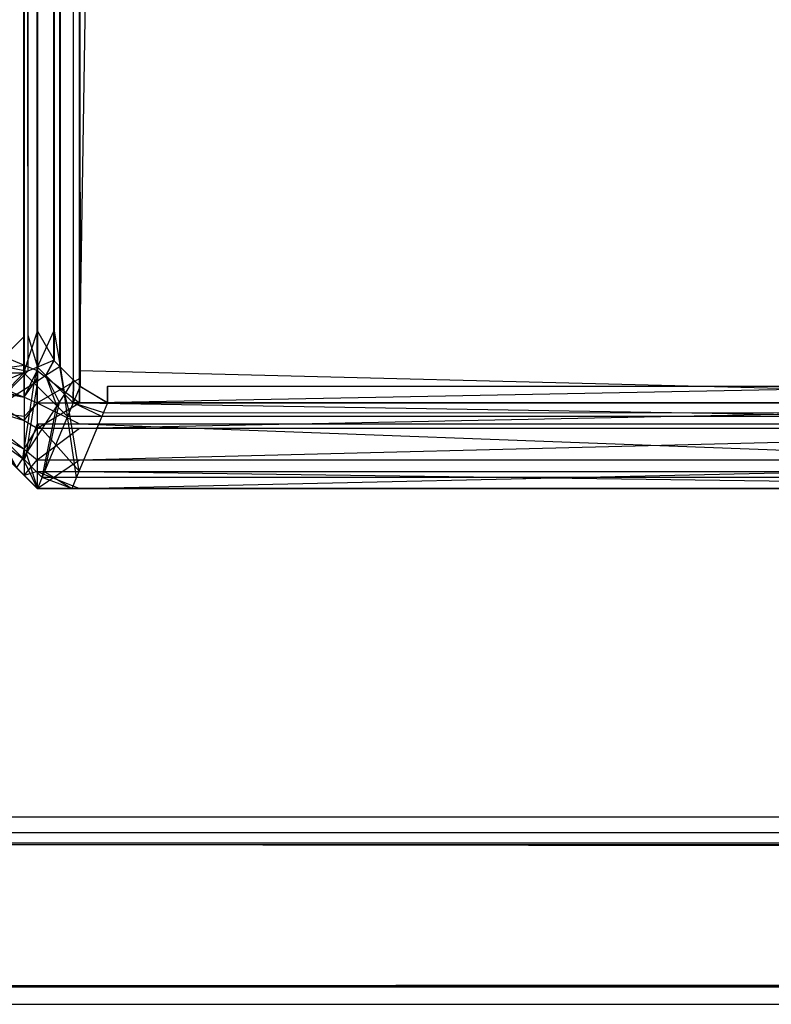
# Model space of a CAD drawing. Extents: x 0 to 1.6, y -0.5 to 0.
# Tile 2 of 192: x 0.0024 to 0.00677, y -0.501 to -0.49527. Entities that reach past the tile are written whole.
import ezdxf

# ---------------------------------------------------------------- set-up
doc = ezdxf.new("R2010")
doc.units = 0
for name, color, linetype in [('L12_KORPUS1_4___REPLACEMTFOREMP', 7, 'CONTINUOUS'), ('L16_KORPUS1_0___REPLACEMTFOREMP', 7, 'CONTINUOUS'), ('L65_ABDECKPL_0___REPLACEMTFOREM', 7, 'CONTINUOUS')]:
    doc.layers.add(name, color=color, linetype=linetype)

msp = doc.modelspace()

# ---------------------------------------------------------------- linework, layer by layer
at = {"layer": 'L12_KORPUS1_4___REPLACEMTFOREMP', "color": 8}
for points, invisible_edges in [([(0.0025, -0.019241, 0.006887), (0.002424, -0.497328, 0.006963), (0.002424, -0.019272, 0.006963), (0.0025, -0.019241, 0.006887)], 13), ([(0.002424, -0.497328, 0.006963), (0.0025, -0.019241, 0.006887), (0.0025, -0.49736, 0.006887), (0.002424, -0.497328, 0.006963)], 14), ([(0.002746, -0.019241, 0.006887), (0.0025, -0.49736, 0.006887), (0.0025, -0.019241, 0.006887), (0.002746, -0.019241, 0.006887)], 13), ([(0.0025, -0.49736, 0.006887), (0.002746, -0.019241, 0.006887), (0.002746, -0.49736, 0.006887), (0.0025, -0.49736, 0.006887)], 14), ([(0.010115, -0.022843, 0.006887), (0.002746, -0.49736, 0.006887), (0.002746, -0.019241, 0.006887), (0.010115, -0.022843, 0.006887)], 13), ([(0.002089, -0.49719, 0.007298), (0.002424, -0.019272, 0.006963), (0.002424, -0.497328, 0.006963), (0.002089, -0.49719, 0.007298)], 13), ([(0.002424, -0.019272, 0.006963), (0.002089, -0.49719, 0.007298), (0.002089, -0.01941, 0.007298), (0.002424, -0.019272, 0.006963)], 14), ([(0.0025, -0.019295, 0.59039), (0.002424, -0.497281, 0.590314), (0.0025, -0.497312, 0.59039), (0.0025, -0.019295, 0.59039)], 13), ([(0.002424, -0.497281, 0.590314), (0.0025, -0.019295, 0.59039), (0.002424, -0.019326, 0.590314), (0.002424, -0.497281, 0.590314)], 14), ([(0.002746, -0.497312, 0.59039), (0.0025, -0.019295, 0.59039), (0.0025, -0.497312, 0.59039), (0.002746, -0.497312, 0.59039)], 13), ([(0.0025, -0.019295, 0.59039), (0.002746, -0.497312, 0.59039), (0.002746, -0.019295, 0.59039), (0.0025, -0.019295, 0.59039)], 14), ([(0.010115, -0.497312, 0.59039), (0.002746, -0.019295, 0.59039), (0.002746, -0.497312, 0.59039), (0.010115, -0.497312, 0.59039)], 13), ([(0.002746, -0.019295, 0.59039), (0.010115, -0.497312, 0.59039), (0.010115, -0.022897, 0.59039), (0.002746, -0.019295, 0.59039)], 14), ([(0.002424, -0.019326, 0.590314), (0.002089, -0.497142, 0.58998), (0.002424, -0.497281, 0.590314), (0.002424, -0.019326, 0.590314)], 13), ([(0.002089, -0.497142, 0.58998), (0.002424, -0.019326, 0.590314), (0.002089, -0.019465, 0.58998), (0.002089, -0.497142, 0.58998)], 14), ([(0.002746, -0.49736, 0.006887), (0.010115, -0.022843, 0.006887), (0.010115, -0.49736, 0.006887), (0.002746, -0.49736, 0.006887)], 14), ([(0.002089, -0.49733, 0.58998), (0.002424, -0.497281, 0.590314), (0.002089, -0.497142, 0.58998), (0.002089, -0.49733, 0.58998)], 14), ([(0.002424, -0.497328, 0.006963), (0.002089, -0.49733, 0.007298), (0.002089, -0.49719, 0.007298), (0.002424, -0.497328, 0.006963)], 14), ([(0.002424, -0.497281, 0.590314), (0.002089, -0.49733, 0.58998), (0.002424, -0.497468, 0.590314), (0.002424, -0.497281, 0.590314)], 13), ([(0.002424, -0.497468, 0.590314), (0.0025, -0.497312, 0.59039), (0.002424, -0.497281, 0.590314), (0.002424, -0.497468, 0.590314)], 14), ([(0.002089, -0.49733, 0.007298), (0.002424, -0.497328, 0.006963), (0.002424, -0.497468, 0.006963), (0.002089, -0.49733, 0.007298)], 13), ([(0.002089, -0.497407, 0.589903), (0.002424, -0.497468, 0.590314), (0.002089, -0.49733, 0.58998), (0.002089, -0.497407, 0.589903)], 14), ([(0.002424, -0.497468, 0.006963), (0.002089, -0.497394, 0.007362), (0.002089, -0.49733, 0.007298), (0.002424, -0.497468, 0.006963)], 14), ([(0.0025, -0.497312, 0.59039), (0.002424, -0.497468, 0.590314), (0.0025, -0.4975, 0.59039), (0.0025, -0.497312, 0.59039)], 13), ([(0.0025, -0.49736, 0.006887), (0.002424, -0.497468, 0.006963), (0.002424, -0.497328, 0.006963), (0.0025, -0.49736, 0.006887)], 13), ([(0.002746, -0.4975, 0.59039), (0.0025, -0.497312, 0.59039), (0.0025, -0.4975, 0.59039), (0.002746, -0.4975, 0.59039)], 13), ([(0.0025, -0.497312, 0.59039), (0.002746, -0.4975, 0.59039), (0.002746, -0.497312, 0.59039), (0.0025, -0.497312, 0.59039)], 14), ([(0.010115, -0.4975, 0.59039), (0.002746, -0.497312, 0.59039), (0.002746, -0.4975, 0.59039), (0.010115, -0.4975, 0.59039)], 13), ([(0.002746, -0.497312, 0.59039), (0.010115, -0.4975, 0.59039), (0.010115, -0.497312, 0.59039), (0.002746, -0.497312, 0.59039)], 14), ([(0.002424, -0.497581, 0.007076), (0.002089, -0.497537, 0.007505), (0.002089, -0.497394, 0.007362), (0.002424, -0.497581, 0.007076)], 14), ([(0.002089, -0.497394, 0.007362), (0.002424, -0.497468, 0.006963), (0.002424, -0.497581, 0.007076), (0.002089, -0.497394, 0.007362)], 13), ([(0.002089, -0.497502, 0.589807), (0.002424, -0.497603, 0.590179), (0.002089, -0.497407, 0.589903), (0.002089, -0.497502, 0.589807)], 14), ([(0.002424, -0.497468, 0.590314), (0.002089, -0.497407, 0.589903), (0.002424, -0.497603, 0.590179), (0.002424, -0.497468, 0.590314)], 13), ([(0.002424, -0.497468, 0.006963), (0.0025, -0.49736, 0.006887), (0.0025, -0.4975, 0.006887), (0.002424, -0.497468, 0.006963)], 14), ([(0.002746, -0.49736, 0.006887), (0.0025, -0.4975, 0.006887), (0.0025, -0.49736, 0.006887), (0.002746, -0.49736, 0.006887)], 13), ([(0.0025, -0.4975, 0.006887), (0.002746, -0.49736, 0.006887), (0.002746, -0.4975, 0.006887), (0.0025, -0.4975, 0.006887)], 14), ([(0.010115, -0.49736, 0.006887), (0.002746, -0.4975, 0.006887), (0.002746, -0.49736, 0.006887), (0.010115, -0.49736, 0.006887)], 13), ([(0.002746, -0.4975, 0.006887), (0.010115, -0.49736, 0.006887), (0.010115, -0.4975, 0.006887), (0.002746, -0.4975, 0.006887)], 14), ([(0.002424, -0.497603, 0.590179), (0.0025, -0.4975, 0.59039), (0.002424, -0.497468, 0.590314), (0.002424, -0.497603, 0.590179)], 14), ([(0.0025, -0.4975, 0.006887), (0.002424, -0.497581, 0.007076), (0.002424, -0.497468, 0.006963), (0.0025, -0.4975, 0.006887)], 14), ([(0.002424, -0.497603, 0.590179), (0.002089, -0.497502, 0.589807), (0.002424, -0.497771, 0.590012), (0.002424, -0.497603, 0.590179)], 13), ([(0.002089, -0.497589, 0.58972), (0.002424, -0.497771, 0.590012), (0.002089, -0.497502, 0.589807), (0.002089, -0.497589, 0.58972)], 14), ([(0.0025, -0.4975, 0.59039), (0.002424, -0.497603, 0.590179), (0.0025, -0.497648, 0.590242), (0.0025, -0.4975, 0.59039)], 13), ([(0.002424, -0.497581, 0.007076), (0.0025, -0.4975, 0.006887), (0.0025, -0.497623, 0.007011), (0.002424, -0.497581, 0.007076)], 13), ([(0.002746, -0.497623, 0.007011), (0.0025, -0.4975, 0.006887), (0.002746, -0.4975, 0.006887), (0.002746, -0.497623, 0.007011)], 13), ([(0.0025, -0.4975, 0.006887), (0.002746, -0.497623, 0.007011), (0.0025, -0.497623, 0.007011), (0.0025, -0.4975, 0.006887)], 14), ([(0.002746, -0.4975, 0.59039), (0.0025, -0.497648, 0.590242), (0.002746, -0.497648, 0.590242), (0.002746, -0.4975, 0.59039)], 13), ([(0.0025, -0.497648, 0.590242), (0.002746, -0.4975, 0.59039), (0.0025, -0.4975, 0.59039), (0.0025, -0.497648, 0.590242)], 14), ([(0.010115, -0.497623, 0.007011), (0.002746, -0.4975, 0.006887), (0.010115, -0.4975, 0.006887), (0.010115, -0.497623, 0.007011)], 13), ([(0.002746, -0.4975, 0.006887), (0.010115, -0.497623, 0.007011), (0.002746, -0.497623, 0.007011), (0.002746, -0.4975, 0.006887)], 14), ([(0.010115, -0.4975, 0.59039), (0.002746, -0.497648, 0.590242), (0.010115, -0.497648, 0.590242), (0.010115, -0.4975, 0.59039)], 13), ([(0.002746, -0.497648, 0.590242), (0.010115, -0.4975, 0.59039), (0.002746, -0.4975, 0.59039), (0.002746, -0.497648, 0.590242)], 14), ([(0.002089, -0.497537, 0.007505), (0.002424, -0.497581, 0.007076), (0.002424, -0.497833, 0.007328), (0.002089, -0.497537, 0.007505)], 13), ([(0.002424, -0.497833, 0.007328), (0.002089, -0.497589, 0.007557), (0.002089, -0.497537, 0.007505), (0.002424, -0.497833, 0.007328)], 14), ([(0.0025, -0.497623, 0.007011), (0.002424, -0.497833, 0.007328), (0.002424, -0.497581, 0.007076), (0.0025, -0.497623, 0.007011)], 14), ([(0.002089, -0.497589, 0.007557), (0.002424, -0.497833, 0.007328), (0.002424, -0.497924, 0.007419), (0.002089, -0.497589, 0.007557)], 13), ([(0.002424, -0.497771, 0.590012), (0.002089, -0.497589, 0.58972), (0.002424, -0.497924, 0.589858), (0.002424, -0.497771, 0.590012)], 13), ([(0.002424, -0.497924, 0.589624), (0.002089, -0.497589, 0.58972), (0.002089, -0.497589, 0.589485), (0.002424, -0.497924, 0.589624)], 13), ([(0.002089, -0.497589, 0.58972), (0.002424, -0.497924, 0.589624), (0.002424, -0.497924, 0.589858), (0.002089, -0.497589, 0.58972)], 14), ([(0.002424, -0.497924, 0.589624), (0.002089, -0.497589, 0.007776), (0.002424, -0.497924, 0.007638), (0.002424, -0.497924, 0.589624)], 13), ([(0.002089, -0.497589, 0.007776), (0.002424, -0.497924, 0.589624), (0.002089, -0.497589, 0.589485), (0.002089, -0.497589, 0.007776)], 14), ([(0.002424, -0.497924, 0.007638), (0.002089, -0.497589, 0.007557), (0.002424, -0.497924, 0.007419), (0.002424, -0.497924, 0.007638)], 13), ([(0.002089, -0.497589, 0.007557), (0.002424, -0.497924, 0.007638), (0.002089, -0.497589, 0.007776), (0.002089, -0.497589, 0.007557)], 14), ([(0.002424, -0.497771, 0.590012), (0.0025, -0.497648, 0.590242), (0.002424, -0.497603, 0.590179), (0.002424, -0.497771, 0.590012)], 14), ([(0.002424, -0.497833, 0.007328), (0.0025, -0.497623, 0.007011), (0.0025, -0.4979, 0.007287), (0.002424, -0.497833, 0.007328)], 13), ([(0.002746, -0.4979, 0.007287), (0.0025, -0.497623, 0.007011), (0.002746, -0.497623, 0.007011), (0.002746, -0.4979, 0.007287)], 13), ([(0.0025, -0.497623, 0.007011), (0.002746, -0.4979, 0.007287), (0.0025, -0.4979, 0.007287), (0.0025, -0.497623, 0.007011)], 14), ([(0.010115, -0.4979, 0.007287), (0.002746, -0.497623, 0.007011), (0.010115, -0.497623, 0.007011), (0.010115, -0.4979, 0.007287)], 13), ([(0.002746, -0.497623, 0.007011), (0.010115, -0.4979, 0.007287), (0.002746, -0.4979, 0.007287), (0.002746, -0.497623, 0.007011)], 14), ([(0.0025, -0.497648, 0.590242), (0.002424, -0.497771, 0.590012), (0.0025, -0.497832, 0.590058), (0.0025, -0.497648, 0.590242)], 13), ([(0.002746, -0.497648, 0.590242), (0.0025, -0.497832, 0.590058), (0.002746, -0.497832, 0.590058), (0.002746, -0.497648, 0.590242)], 13), ([(0.0025, -0.497832, 0.590058), (0.002746, -0.497648, 0.590242), (0.0025, -0.497648, 0.590242), (0.0025, -0.497832, 0.590058)], 14), ([(0.010115, -0.497648, 0.590242), (0.002746, -0.497832, 0.590058), (0.010115, -0.497832, 0.590058), (0.010115, -0.497648, 0.590242)], 13), ([(0.002746, -0.497832, 0.590058), (0.010115, -0.497648, 0.590242), (0.002746, -0.497648, 0.590242), (0.002746, -0.497832, 0.590058)], 14), ([(0.002424, -0.497924, 0.589858), (0.0025, -0.497832, 0.590058), (0.002424, -0.497771, 0.590012), (0.002424, -0.497924, 0.589858)], 14), ([(0.0025, -0.497832, 0.590058), (0.002424, -0.497924, 0.589858), (0.0025, -0.498, 0.58989), (0.0025, -0.497832, 0.590058)], 13), ([(0.0025, -0.4979, 0.007287), (0.002424, -0.497924, 0.007419), (0.002424, -0.497833, 0.007328), (0.0025, -0.4979, 0.007287)], 14), ([(0.002746, -0.497832, 0.590058), (0.0025, -0.498, 0.58989), (0.002746, -0.498, 0.58989), (0.002746, -0.497832, 0.590058)], 13), ([(0.0025, -0.498, 0.58989), (0.002746, -0.497832, 0.590058), (0.0025, -0.497832, 0.590058), (0.0025, -0.498, 0.58989)], 14), ([(0.010115, -0.497832, 0.590058), (0.002746, -0.498, 0.58989), (0.010115, -0.498, 0.58989), (0.010115, -0.497832, 0.590058)], 13), ([(0.002746, -0.498, 0.58989), (0.010115, -0.497832, 0.590058), (0.002746, -0.497832, 0.590058), (0.002746, -0.498, 0.58989)], 14), ([(0.002424, -0.497924, 0.007419), (0.0025, -0.4979, 0.007287), (0.0025, -0.498, 0.007387), (0.002424, -0.497924, 0.007419)], 13), ([(0.0025, -0.498, 0.007606), (0.002424, -0.497924, 0.007419), (0.0025, -0.498, 0.007387), (0.0025, -0.498, 0.007606)], 13), ([(0.002424, -0.497924, 0.007419), (0.0025, -0.498, 0.007606), (0.002424, -0.497924, 0.007638), (0.002424, -0.497924, 0.007419)], 14), ([(0.0025, -0.498, 0.589655), (0.002424, -0.497924, 0.007638), (0.0025, -0.498, 0.007606), (0.0025, -0.498, 0.589655)], 13), ([(0.002424, -0.497924, 0.007638), (0.0025, -0.498, 0.589655), (0.002424, -0.497924, 0.589624), (0.002424, -0.497924, 0.007638)], 14), ([(0.0025, -0.498, 0.589655), (0.002424, -0.497924, 0.589858), (0.002424, -0.497924, 0.589624), (0.0025, -0.498, 0.589655)], 13), ([(0.002424, -0.497924, 0.589858), (0.0025, -0.498, 0.589655), (0.0025, -0.498, 0.58989), (0.002424, -0.497924, 0.589858)], 14), ([(0.002746, -0.498, 0.007387), (0.0025, -0.4979, 0.007287), (0.002746, -0.4979, 0.007287), (0.002746, -0.498, 0.007387)], 13), ([(0.0025, -0.4979, 0.007287), (0.002746, -0.498, 0.007387), (0.0025, -0.498, 0.007387), (0.0025, -0.4979, 0.007287)], 14), ([(0.010115, -0.498, 0.007387), (0.002746, -0.4979, 0.007287), (0.010115, -0.4979, 0.007287), (0.010115, -0.498, 0.007387)], 13), ([(0.002746, -0.4979, 0.007287), (0.010115, -0.498, 0.007387), (0.002746, -0.498, 0.007387), (0.002746, -0.4979, 0.007287)], 14), ([(0.002746, -0.498, 0.007606), (0.0025, -0.498, 0.007387), (0.002746, -0.498, 0.007387), (0.002746, -0.498, 0.007606)], 13), ([(0.0025, -0.498, 0.007387), (0.002746, -0.498, 0.007606), (0.0025, -0.498, 0.007606), (0.0025, -0.498, 0.007387)], 14), ([(0.002746, -0.498, 0.589655), (0.0025, -0.498, 0.007606), (0.002746, -0.498, 0.007606), (0.002746, -0.498, 0.589655)], 13), ([(0.0025, -0.498, 0.007606), (0.002746, -0.498, 0.589655), (0.0025, -0.498, 0.589655), (0.0025, -0.498, 0.007606)], 14), ([(0.002746, -0.498, 0.58989), (0.0025, -0.498, 0.589655), (0.002746, -0.498, 0.589655), (0.002746, -0.498, 0.58989)], 13), ([(0.0025, -0.498, 0.589655), (0.002746, -0.498, 0.58989), (0.0025, -0.498, 0.58989), (0.0025, -0.498, 0.589655)], 14), ([(0.010115, -0.498, 0.58989), (0.002746, -0.498, 0.589655), (0.010115, -0.498, 0.589655), (0.010115, -0.498, 0.58989)], 13), ([(0.002746, -0.498, 0.589655), (0.010115, -0.498, 0.58989), (0.002746, -0.498, 0.58989), (0.002746, -0.498, 0.589655)], 14), ([(0.010115, -0.498, 0.589655), (0.002746, -0.498, 0.007606), (0.010115, -0.498, 0.007606), (0.010115, -0.498, 0.589655)], 13), ([(0.002746, -0.498, 0.007606), (0.010115, -0.498, 0.589655), (0.002746, -0.498, 0.589655), (0.002746, -0.498, 0.007606)], 14), ([(0.010115, -0.498, 0.007606), (0.002746, -0.498, 0.007387), (0.010115, -0.498, 0.007387), (0.010115, -0.498, 0.007606)], 13), ([(0.002746, -0.498, 0.007387), (0.010115, -0.498, 0.007606), (0.002746, -0.498, 0.007606), (0.002746, -0.498, 0.007387)], 14)]:
    msp.add_3dface(points, dxfattribs=dict(at, invisible_edges=invisible_edges))
at = {"layer": 'L16_KORPUS1_0___REPLACEMTFOREMP', "color": 8}
for points, invisible_edges in [([(0.002632, -0.49729), (0.002627, -0.000715), (0.002715, -0.000628), (0.002632, -0.49729)], 13), ([(0.002628, -0.000716, 0.00769), (0.002633, -0.497289, 0.00769), (0.002716, -0.000629, 0.00769), (0.002628, -0.000716, 0.00769)], 13), ([(0.002632, -0.49729), (0.002715, -0.000628), (0.002711, -0.497369), (0.002632, -0.49729)], 10), ([(0.002716, -0.000629, 0.00769), (0.002633, -0.497289, 0.00769), (0.002712, -0.497368, 0.00769), (0.002716, -0.000629, 0.00769)], 10), ([(0.002711, -0.497369), (0.002715, -0.000628), (0.002748, -0.497406), (0.002711, -0.497369)], 13), ([(0.002716, -0.000629, 0.00769), (0.002712, -0.497368, 0.00769), (0.002749, -0.497404, 0.00769), (0.002716, -0.000629, 0.00769)], 13), ([(0.002748, -0.497406), (0.002715, -0.000628), (0.002748, -0.000594), (0.002748, -0.497406)], 10), ([(0.002716, -0.000629, 0.00769), (0.002749, -0.497404, 0.00769), (0.002749, -0.000596, 0.00769), (0.002716, -0.000629, 0.00769)], 10), ([(0.002748, -0.497406), (0.002748, -0.000594), (0.002912, -0.000594), (0.002748, -0.497406)], 15), ([(0.002748, -0.497406), (0.002912, -0.000594), (0.002909, -0.497406), (0.002748, -0.497406)], 15), ([(0.002749, -0.000596, 0.00769), (0.002749, -0.497404, 0.00769), (0.002909, -0.497404, 0.00769), (0.002749, -0.000596, 0.00769)], 15), ([(0.002749, -0.000596, 0.00769), (0.002909, -0.497404, 0.00769), (0.002912, -0.000596, 0.00769), (0.002749, -0.000596, 0.00769)], 15), ([(0.002909, -0.497406), (0.002912, -0.000594), (0.5, -0.497406), (0.002909, -0.497406)], 15), ([(0.002912, -0.000596, 0.00769), (0.002909, -0.497404, 0.00769), (0.5, -0.497404, 0.00769), (0.002912, -0.000596, 0.00769)], 15), ([(0.5, -0.497406), (0.002912, -0.000594), (0.5, -0.000594), (0.5, -0.497406)], 10), ([(0.002912, -0.000596, 0.00769), (0.5, -0.497404, 0.00769), (0.5, -0.000596, 0.00769), (0.002912, -0.000596, 0.00769)], 10), ([(0.002422, -0.00086, 0.000079), (0.002066, -0.497265, 0.000436), (0.002066, -0.000713, 0.000436), (0.002422, -0.00086, 0.000079)], 13), ([(0.002445, -0.497108, 0.007633), (0.002101, -0.000727, 0.007289), (0.002101, -0.497251, 0.007289), (0.002445, -0.497108, 0.007633)], 13), ([(0.002101, -0.000727, 0.007289), (0.002445, -0.497108, 0.007633), (0.002445, -0.00087, 0.007633), (0.002101, -0.000727, 0.007289)], 14), ([(0.002596, -0.000893), (0.002627, -0.000715), (0.002596, -0.497085), (0.002596, -0.000893)], 10), ([(0.002596, -0.497085), (0.002627, -0.000715), (0.002596, -0.497254), (0.002596, -0.497085)], 13), ([(0.002596, -0.497254), (0.002627, -0.000715), (0.002632, -0.49729), (0.002596, -0.497254)], 10), ([(0.002598, -0.000747, 0.00769), (0.002633, -0.497289, 0.00769), (0.002628, -0.000716, 0.00769), (0.002598, -0.000747, 0.00769)], 10), ([(0.002598, -0.000893, 0.00769), (0.002633, -0.497289, 0.00769), (0.002598, -0.000747, 0.00769), (0.002598, -0.000893, 0.00769)], 13), ([(0.002066, -0.497265, 0.000436), (0.002422, -0.00086, 0.000079), (0.002422, -0.497117, 0.000079), (0.002066, -0.497265, 0.000436)], 14), ([(0.002502, -0.000893), (0.002422, -0.497117, 0.000079), (0.002422, -0.00086, 0.000079), (0.002502, -0.000893)], 13), ([(0.002422, -0.497117, 0.000079), (0.002502, -0.000893), (0.002502, -0.497085), (0.002422, -0.497117, 0.000079)], 14), ([(0.002502, -0.497085, 0.00769), (0.002445, -0.00087, 0.007633), (0.002445, -0.497108, 0.007633), (0.002502, -0.497085, 0.00769)], 13), ([(0.002445, -0.00087, 0.007633), (0.002502, -0.497085, 0.00769), (0.002502, -0.000893, 0.00769), (0.002445, -0.00087, 0.007633)], 14), ([(0.002596, -0.000893), (0.002502, -0.497085), (0.002502, -0.000893), (0.002596, -0.000893)], 13), ([(0.002502, -0.497085), (0.002596, -0.000893), (0.002596, -0.497085), (0.002502, -0.497085)], 14), ([(0.002598, -0.497085, 0.00769), (0.002502, -0.000893, 0.00769), (0.002502, -0.497085, 0.00769), (0.002598, -0.497085, 0.00769)], 13), ([(0.002502, -0.000893, 0.00769), (0.002598, -0.497085, 0.00769), (0.002598, -0.000893, 0.00769), (0.002502, -0.000893, 0.00769)], 14), ([(0.002598, -0.497085, 0.00769), (0.002633, -0.497289, 0.00769), (0.002598, -0.000893, 0.00769), (0.002598, -0.497085, 0.00769)], 10), ([(0.002422, -0.497117, 0.000079), (0.002066, -0.497474, 0.000436), (0.002066, -0.497265, 0.000436), (0.002422, -0.497117, 0.000079)], 13), ([(0.002066, -0.497474, 0.000436), (0.002422, -0.497117, 0.000079), (0.002422, -0.497326, 0.000079), (0.002066, -0.497474, 0.000436)], 14), ([(0.002101, -0.497251, 0.007289), (0.002445, -0.497316, 0.007633), (0.002445, -0.497108, 0.007633), (0.002101, -0.497251, 0.007289)], 14), ([(0.002502, -0.497085), (0.002422, -0.497326, 0.000079), (0.002422, -0.497117, 0.000079), (0.002502, -0.497085)], 13), ([(0.002422, -0.497326, 0.000079), (0.002502, -0.497085), (0.002502, -0.497293), (0.002422, -0.497326, 0.000079)], 14), ([(0.002445, -0.497108, 0.007633), (0.002502, -0.497293, 0.00769), (0.002502, -0.497085, 0.00769), (0.002445, -0.497108, 0.007633)], 14), ([(0.002502, -0.497293, 0.00769), (0.002445, -0.497108, 0.007633), (0.002445, -0.497316, 0.007633), (0.002502, -0.497293, 0.00769)], 13), ([(0.002596, -0.497085), (0.002502, -0.497293), (0.002502, -0.497085), (0.002596, -0.497085)], 13), ([(0.002502, -0.497293), (0.002596, -0.497085), (0.002596, -0.497254), (0.002502, -0.497293)], 14), ([(0.002598, -0.497253, 0.00769), (0.002502, -0.497085, 0.00769), (0.002502, -0.497293, 0.00769), (0.002598, -0.497253, 0.00769)], 13), ([(0.002502, -0.497085, 0.00769), (0.002598, -0.497253, 0.00769), (0.002598, -0.497085, 0.00769), (0.002502, -0.497085, 0.00769)], 14), ([(0.002633, -0.497289, 0.00769), (0.002598, -0.497085, 0.00769), (0.002598, -0.497253, 0.00769), (0.002633, -0.497289, 0.00769)], 13), ([(0.002445, -0.497316, 0.007633), (0.002101, -0.497251, 0.007289), (0.002101, -0.497459, 0.007289), (0.002445, -0.497316, 0.007633)], 13), ([(0.002502, -0.497293), (0.002483, -0.497386, 0.000079), (0.002422, -0.497326, 0.000079), (0.002502, -0.497293)], 13), ([(0.002502, -0.497374, 0.007633), (0.002502, -0.497293, 0.00769), (0.002445, -0.497316, 0.007633), (0.002502, -0.497374, 0.007633)], 13), ([(0.002483, -0.497386, 0.000079), (0.002502, -0.497293), (0.002551, -0.497342), (0.002483, -0.497386, 0.000079)], 14), ([(0.002551, -0.497342, 0.00769), (0.002598, -0.497253, 0.00769), (0.002502, -0.497293, 0.00769), (0.002551, -0.497342, 0.00769)], 13), ([(0.002596, -0.497254), (0.002551, -0.497342), (0.002502, -0.497293), (0.002596, -0.497254)], 13), ([(0.002502, -0.497293, 0.00769), (0.002502, -0.497374, 0.007633), (0.002551, -0.497342, 0.00769), (0.002502, -0.497293, 0.00769)], 14), ([(0.002598, -0.497253, 0.00769), (0.002551, -0.497342, 0.00769), (0.002633, -0.497289, 0.00769), (0.002598, -0.497253, 0.00769)], 14), ([(0.002551, -0.497342), (0.002596, -0.497254), (0.002632, -0.49729), (0.002551, -0.497342)], 14), ([(0.002659, -0.49745, 0.00769), (0.002633, -0.497289, 0.00769), (0.002551, -0.497342, 0.00769), (0.002659, -0.49745, 0.00769)], 13), ([(0.002632, -0.49729), (0.002659, -0.49745), (0.002551, -0.497342), (0.002632, -0.49729)], 13), ([(0.002659, -0.49745), (0.002632, -0.49729), (0.002711, -0.497369), (0.002659, -0.49745)], 14), ([(0.002633, -0.497289, 0.00769), (0.002659, -0.49745, 0.00769), (0.002712, -0.497368, 0.00769), (0.002633, -0.497289, 0.00769)], 14), ([(0.002422, -0.497326, 0.000079), (0.002176, -0.497583, 0.000436), (0.002066, -0.497474, 0.000436), (0.002422, -0.497326, 0.000079)], 13), ([(0.002206, -0.497564, 0.007289), (0.002445, -0.497316, 0.007633), (0.002101, -0.497459, 0.007289), (0.002206, -0.497564, 0.007289)], 13), ([(0.002176, -0.497583, 0.000436), (0.002422, -0.497326, 0.000079), (0.002483, -0.497386, 0.000079), (0.002176, -0.497583, 0.000436)], 14), ([(0.002445, -0.497316, 0.007633), (0.002206, -0.497564, 0.007289), (0.002502, -0.497374, 0.007633), (0.002445, -0.497316, 0.007633)], 14), ([(0.002551, -0.497342), (0.002614, -0.497518, 0.000079), (0.002483, -0.497386, 0.000079), (0.002551, -0.497342)], 13), ([(0.002627, -0.497498, 0.007633), (0.002551, -0.497342, 0.00769), (0.002502, -0.497374, 0.007633), (0.002627, -0.497498, 0.007633)], 13), ([(0.002551, -0.497342, 0.00769), (0.002627, -0.497498, 0.007633), (0.002659, -0.49745, 0.00769), (0.002551, -0.497342, 0.00769)], 14), ([(0.002614, -0.497518, 0.000079), (0.002551, -0.497342), (0.002659, -0.49745), (0.002614, -0.497518, 0.000079)], 14), ([(0.002483, -0.497386, 0.000079), (0.002416, -0.497823, 0.000436), (0.002176, -0.497583, 0.000436), (0.002483, -0.497386, 0.000079)], 13), ([(0.002435, -0.497793, 0.007289), (0.002502, -0.497374, 0.007633), (0.002206, -0.497564, 0.007289), (0.002435, -0.497793, 0.007289)], 13), ([(0.002416, -0.497823, 0.000436), (0.002483, -0.497386, 0.000079), (0.002614, -0.497518, 0.000079), (0.002416, -0.497823, 0.000436)], 14), ([(0.002502, -0.497374, 0.007633), (0.002435, -0.497793, 0.007289), (0.002627, -0.497498, 0.007633), (0.002502, -0.497374, 0.007633)], 14), ([(0.002709, -0.4975, 0.00769), (0.002712, -0.497368, 0.00769), (0.002659, -0.49745, 0.00769), (0.002709, -0.4975, 0.00769)], 13), ([(0.002711, -0.497369), (0.002709, -0.4975), (0.002659, -0.49745), (0.002711, -0.497369)], 13), ([(0.002712, -0.497368, 0.00769), (0.002709, -0.4975, 0.00769), (0.002749, -0.497404, 0.00769), (0.002712, -0.497368, 0.00769)], 14), ([(0.002709, -0.4975), (0.002711, -0.497369), (0.002748, -0.497406), (0.002709, -0.4975)], 14), ([(0.002909, -0.4975, 0.00769), (0.002749, -0.497404, 0.00769), (0.002709, -0.4975, 0.00769), (0.002909, -0.4975, 0.00769)], 13), ([(0.002748, -0.497406), (0.002909, -0.4975), (0.002709, -0.4975), (0.002748, -0.497406)], 13), ([(0.002909, -0.4975), (0.002748, -0.497406), (0.002909, -0.497406), (0.002909, -0.4975)], 14), ([(0.002749, -0.497404, 0.00769), (0.002909, -0.4975, 0.00769), (0.002909, -0.497404, 0.00769), (0.002749, -0.497404, 0.00769)], 14), ([(0.5, -0.4975, 0.00769), (0.002909, -0.497404, 0.00769), (0.002909, -0.4975, 0.00769), (0.5, -0.4975, 0.00769)], 13), ([(0.002909, -0.497404, 0.00769), (0.5, -0.4975, 0.00769), (0.5, -0.497404, 0.00769), (0.002909, -0.497404, 0.00769)], 14), ([(0.5, -0.497406), (0.002909, -0.4975), (0.002909, -0.497406), (0.5, -0.497406)], 13), ([(0.002909, -0.4975), (0.5, -0.497406), (0.5, -0.4975), (0.002909, -0.4975)], 14), ([(0.002659, -0.49745), (0.002676, -0.49758, 0.000079), (0.002614, -0.497518, 0.000079), (0.002659, -0.49745)], 13), ([(0.002686, -0.497557, 0.007633), (0.002659, -0.49745, 0.00769), (0.002627, -0.497498, 0.007633), (0.002686, -0.497557, 0.007633)], 13), ([(0.002659, -0.49745, 0.00769), (0.002686, -0.497557, 0.007633), (0.002709, -0.4975, 0.00769), (0.002659, -0.49745, 0.00769)], 14), ([(0.002676, -0.49758, 0.000079), (0.002659, -0.49745), (0.002709, -0.4975), (0.002676, -0.49758, 0.000079)], 14), ([(0.002614, -0.497518, 0.000079), (0.002528, -0.497936, 0.000436), (0.002416, -0.497823, 0.000436), (0.002614, -0.497518, 0.000079)], 13), ([(0.002543, -0.497901, 0.007289), (0.002627, -0.497498, 0.007633), (0.002435, -0.497793, 0.007289), (0.002543, -0.497901, 0.007289)], 13), ([(0.002528, -0.497936, 0.000436), (0.002614, -0.497518, 0.000079), (0.002676, -0.49758, 0.000079), (0.002528, -0.497936, 0.000436)], 14), ([(0.002627, -0.497498, 0.007633), (0.002543, -0.497901, 0.007289), (0.002686, -0.497557, 0.007633), (0.002627, -0.497498, 0.007633)], 14), ([(0.002709, -0.4975), (0.002876, -0.49758, 0.000079), (0.002676, -0.49758, 0.000079), (0.002709, -0.4975)], 13), ([(0.002885, -0.497557, 0.007633), (0.002709, -0.4975, 0.00769), (0.002686, -0.497557, 0.007633), (0.002885, -0.497557, 0.007633)], 13), ([(0.002876, -0.49758, 0.000079), (0.002709, -0.4975), (0.002909, -0.4975), (0.002876, -0.49758, 0.000079)], 14), ([(0.002709, -0.4975, 0.00769), (0.002885, -0.497557, 0.007633), (0.002909, -0.4975, 0.00769), (0.002709, -0.4975, 0.00769)], 14), ([(0.002909, -0.4975), (0.5, -0.49758, 0.00008), (0.002876, -0.49758, 0.000079), (0.002909, -0.4975)], 13), ([(0.5, -0.497557, 0.007633), (0.002909, -0.4975, 0.00769), (0.002885, -0.497557, 0.007633), (0.5, -0.497557, 0.007633)], 13), ([(0.5, -0.49758, 0.00008), (0.002909, -0.4975), (0.5, -0.4975), (0.5, -0.49758, 0.00008)], 14), ([(0.002909, -0.4975, 0.00769), (0.5, -0.497557, 0.007633), (0.5, -0.4975, 0.00769), (0.002909, -0.4975, 0.00769)], 14), ([(0.00238, -0.497878, 0.0005), (0.002176, -0.497583, 0.000436), (0.002416, -0.497823, 0.000436), (0.00238, -0.497878, 0.0005)], 14), ([(0.002206, -0.497564, 0.007289), (0.00238, -0.497878, 0.00719), (0.002435, -0.497793, 0.007289), (0.002206, -0.497564, 0.007289)], 14), ([(0.002676, -0.49758, 0.000079), (0.002728, -0.497936, 0.000436), (0.002528, -0.497936, 0.000436), (0.002676, -0.49758, 0.000079)], 13), ([(0.002743, -0.497901, 0.007289), (0.002686, -0.497557, 0.007633), (0.002543, -0.497901, 0.007289), (0.002743, -0.497901, 0.007289)], 13), ([(0.002728, -0.497936, 0.000436), (0.002676, -0.49758, 0.000079), (0.002876, -0.49758, 0.000079), (0.002728, -0.497936, 0.000436)], 14), ([(0.002686, -0.497557, 0.007633), (0.002743, -0.497901, 0.007289), (0.002885, -0.497557, 0.007633), (0.002686, -0.497557, 0.007633)], 14), ([(0.002876, -0.49758, 0.000079), (0.5, -0.497936, 0.000436), (0.002728, -0.497936, 0.000436), (0.002876, -0.49758, 0.000079)], 13), ([(0.5, -0.497901, 0.007289), (0.002885, -0.497557, 0.007633), (0.002743, -0.497901, 0.007289), (0.5, -0.497901, 0.007289)], 13), ([(0.5, -0.497936, 0.000436), (0.002876, -0.49758, 0.000079), (0.5, -0.49758, 0.00008), (0.5, -0.497936, 0.000436)], 14), ([(0.002885, -0.497557, 0.007633), (0.5, -0.497901, 0.007289), (0.5, -0.497557, 0.007633), (0.002885, -0.497557, 0.007633)], 14), ([(0.002502, -0.498, 0.00719), (0.002435, -0.497793, 0.007289), (0.00238, -0.497878, 0.00719), (0.002502, -0.498, 0.00719)], 13), ([(0.002435, -0.497793, 0.007289), (0.002502, -0.498, 0.00719), (0.002543, -0.497901, 0.007289), (0.002435, -0.497793, 0.007289)], 14), ([(0.002416, -0.497823, 0.000436), (0.002502, -0.498, 0.0005), (0.00238, -0.497878, 0.0005), (0.002416, -0.497823, 0.000436)], 13), ([(0.002502, -0.498, 0.0005), (0.002416, -0.497823, 0.000436), (0.002528, -0.497936, 0.000436), (0.002502, -0.498, 0.0005)], 14), ([(0.002502, -0.498, 0.007018), (0.00238, -0.497878, 0.000565), (0.002502, -0.498, 0.000565), (0.002502, -0.498, 0.007018)], 13), ([(0.00238, -0.497878, 0.000565), (0.002502, -0.498, 0.007018), (0.00238, -0.497878, 0.007018), (0.00238, -0.497878, 0.000565)], 14), ([(0.002502, -0.498, 0.00719), (0.00238, -0.497878, 0.007018), (0.002502, -0.498, 0.007018), (0.002502, -0.498, 0.00719)], 13), ([(0.00238, -0.497878, 0.007018), (0.002502, -0.498, 0.00719), (0.00238, -0.497878, 0.00719), (0.00238, -0.497878, 0.007018)], 14), ([(0.002502, -0.498, 0.000565), (0.00238, -0.497878, 0.0005), (0.002502, -0.498, 0.0005), (0.002502, -0.498, 0.000565)], 13), ([(0.00238, -0.497878, 0.0005), (0.002502, -0.498, 0.000565), (0.00238, -0.497878, 0.000565), (0.00238, -0.497878, 0.0005)], 14), ([(0.002702, -0.498, 0.00719), (0.002543, -0.497901, 0.007289), (0.002502, -0.498, 0.00719), (0.002702, -0.498, 0.00719)], 13), ([(0.002543, -0.497901, 0.007289), (0.002702, -0.498, 0.00719), (0.002743, -0.497901, 0.007289), (0.002543, -0.497901, 0.007289)], 14), ([(0.5, -0.498, 0.00719), (0.002743, -0.497901, 0.007289), (0.002702, -0.498, 0.00719), (0.5, -0.498, 0.00719)], 13), ([(0.002743, -0.497901, 0.007289), (0.5, -0.498, 0.00719), (0.5, -0.497901, 0.007289), (0.002743, -0.497901, 0.007289)], 14), ([(0.002528, -0.497936, 0.000436), (0.002702, -0.498, 0.0005), (0.002502, -0.498, 0.0005), (0.002528, -0.497936, 0.000436)], 13), ([(0.002702, -0.498, 0.0005), (0.002528, -0.497936, 0.000436), (0.002728, -0.497936, 0.000436), (0.002702, -0.498, 0.0005)], 14), ([(0.002728, -0.497936, 0.000436), (0.5, -0.498, 0.0005), (0.002702, -0.498, 0.0005), (0.002728, -0.497936, 0.000436)], 13), ([(0.5, -0.498, 0.0005), (0.002728, -0.497936, 0.000436), (0.5, -0.497936, 0.000436), (0.5, -0.498, 0.0005)], 14), ([(0.002702, -0.498, 0.000565), (0.002502, -0.498, 0.0005), (0.002702, -0.498, 0.0005), (0.002702, -0.498, 0.000565)], 13), ([(0.002502, -0.498, 0.0005), (0.002702, -0.498, 0.000565), (0.002502, -0.498, 0.000565), (0.002502, -0.498, 0.0005)], 14), ([(0.002702, -0.498, 0.007018), (0.002502, -0.498, 0.000565), (0.002702, -0.498, 0.000565), (0.002702, -0.498, 0.007018)], 13), ([(0.002502, -0.498, 0.000565), (0.002702, -0.498, 0.007018), (0.002502, -0.498, 0.007018), (0.002502, -0.498, 0.000565)], 14), ([(0.002702, -0.498, 0.00719), (0.002502, -0.498, 0.007018), (0.002702, -0.498, 0.007018), (0.002702, -0.498, 0.00719)], 13), ([(0.002502, -0.498, 0.007018), (0.002702, -0.498, 0.00719), (0.002502, -0.498, 0.00719), (0.002502, -0.498, 0.007018)], 14), ([(0.5, -0.498, 0.0005), (0.002702, -0.498, 0.000565), (0.002702, -0.498, 0.0005), (0.5, -0.498, 0.0005)], 13), ([(0.002702, -0.498, 0.000565), (0.5, -0.498, 0.0005), (0.5, -0.498, 0.000565), (0.002702, -0.498, 0.000565)], 14), ([(0.5, -0.498, 0.000565), (0.002702, -0.498, 0.007018), (0.002702, -0.498, 0.000565), (0.5, -0.498, 0.000565)], 13), ([(0.002702, -0.498, 0.007018), (0.5, -0.498, 0.000565), (0.5, -0.498, 0.007018), (0.002702, -0.498, 0.007018)], 14), ([(0.5, -0.498, 0.007018), (0.002702, -0.498, 0.00719), (0.002702, -0.498, 0.007018), (0.5, -0.498, 0.007018)], 13), ([(0.002702, -0.498, 0.00719), (0.5, -0.498, 0.007018), (0.5, -0.498, 0.00719), (0.002702, -0.498, 0.00719)], 14)]:
    msp.add_3dface(points, dxfattribs=dict(at, invisible_edges=invisible_edges))
at = {"layer": 'L65_ABDECKPL_0___REPLACEMTFOREM', "color": 39}
for points, invisible_edges in [([(0.001665, -0.00109, 0.602707), (0.001616, -0.49991, 0.602707), (0.8, -0.49991, 0.602707), (0.001665, -0.00109, 0.602707)], 13), ([(0.001616, -0.499907, 0.590697), (0.001665, -0.001093, 0.590697), (0.8, -0.499907, 0.590697), (0.001616, -0.499907, 0.590697)], 13), ([(0.001665, -0.00109, 0.602707), (0.8, -0.49991, 0.602707), (0.574989, -0.320821, 0.602707), (0.001665, -0.00109, 0.602707)], 10), ([(0.8, -0.499907, 0.590697), (0.001665, -0.001093, 0.590697), (0.574988, -0.320824, 0.590697), (0.8, -0.499907, 0.590697)], 10), ([(0.8, -0.499907, 0.590697), (0.001616, -0.5, 0.590697), (0.001616, -0.499907, 0.590697), (0.8, -0.499907, 0.590697)], 13), ([(0.001616, -0.5, 0.590697), (0.8, -0.499907, 0.590697), (0.8, -0.5, 0.590697), (0.001616, -0.5, 0.590697)], 14), ([(0.8, -0.5, 0.602707), (0.001616, -0.49991, 0.602707), (0.001616, -0.5, 0.602707), (0.8, -0.5, 0.602707)], 13), ([(0.001616, -0.49991, 0.602707), (0.8, -0.5, 0.602707), (0.8, -0.49991, 0.602707), (0.001616, -0.49991, 0.602707)], 14), ([(0.001616, -0.5, 0.590697), (0.8, -0.50007, 0.590767), (0.001587, -0.50007, 0.590767), (0.001616, -0.5, 0.590697)], 14), ([(0.8, -0.5, 0.602707), (0.001591, -0.50006, 0.602647), (0.8, -0.50006, 0.602647), (0.8, -0.5, 0.602707)], 13), ([(0.001591, -0.50006, 0.602647), (0.8, -0.5, 0.602707), (0.001616, -0.5, 0.602707), (0.001591, -0.50006, 0.602647)], 14), ([(0.8, -0.50007, 0.590767), (0.001616, -0.5, 0.590697), (0.8, -0.5, 0.590697), (0.8, -0.50007, 0.590767)], 13), ([(0.001587, -0.50007, 0.590767), (0.8, -0.500899, 0.591597), (0.001244, -0.500899, 0.591597), (0.001587, -0.50007, 0.590767)], 14), ([(0.8, -0.50006, 0.602647), (0.001247, -0.500892, 0.601814), (0.8, -0.500892, 0.601814), (0.8, -0.50006, 0.602647)], 13), ([(0.001247, -0.500892, 0.601814), (0.8, -0.50006, 0.602647), (0.001591, -0.50006, 0.602647), (0.001247, -0.500892, 0.601814)], 14), ([(0.8, -0.500899, 0.591597), (0.001587, -0.50007, 0.590767), (0.8, -0.50007, 0.590767), (0.8, -0.500899, 0.591597)], 13), ([(0.8, -0.500892, 0.601814), (0.001202, -0.501, 0.601706), (0.8, -0.501, 0.601706), (0.8, -0.500892, 0.601814)], 13), ([(0.001202, -0.501, 0.601706), (0.8, -0.500892, 0.601814), (0.001247, -0.500892, 0.601814), (0.001202, -0.501, 0.601706)], 14), ([(0.001244, -0.500899, 0.591597), (0.8, -0.501, 0.591698), (0.001202, -0.501, 0.591698), (0.001244, -0.500899, 0.591597)], 14), ([(0.8, -0.501, 0.591698), (0.001244, -0.500899, 0.591597), (0.8, -0.500899, 0.591597), (0.8, -0.501, 0.591698)], 13), ([(0.8, -0.501, 0.591836), (0.001202, -0.501, 0.591698), (0.8, -0.501, 0.591698), (0.8, -0.501, 0.591836)], 13), ([(0.001202, -0.501, 0.591698), (0.8, -0.501, 0.591836), (0.001202, -0.501, 0.591836), (0.001202, -0.501, 0.591698)], 14), ([(0.8, -0.501, 0.601706), (0.001202, -0.501, 0.601527), (0.8, -0.501, 0.601527), (0.8, -0.501, 0.601706)], 13), ([(0.001202, -0.501, 0.601527), (0.8, -0.501, 0.601706), (0.001202, -0.501, 0.601706), (0.001202, -0.501, 0.601527)], 14), ([(0.8, -0.501, 0.601527), (0.001202, -0.501, 0.591836), (0.8, -0.501, 0.591836), (0.8, -0.501, 0.601527)], 13), ([(0.001202, -0.501, 0.591836), (0.8, -0.501, 0.601527), (0.001202, -0.501, 0.601527), (0.001202, -0.501, 0.591836)], 14)]:
    msp.add_3dface(points, dxfattribs=dict(at, invisible_edges=invisible_edges))

doc.saveas('drawing.dxf')
